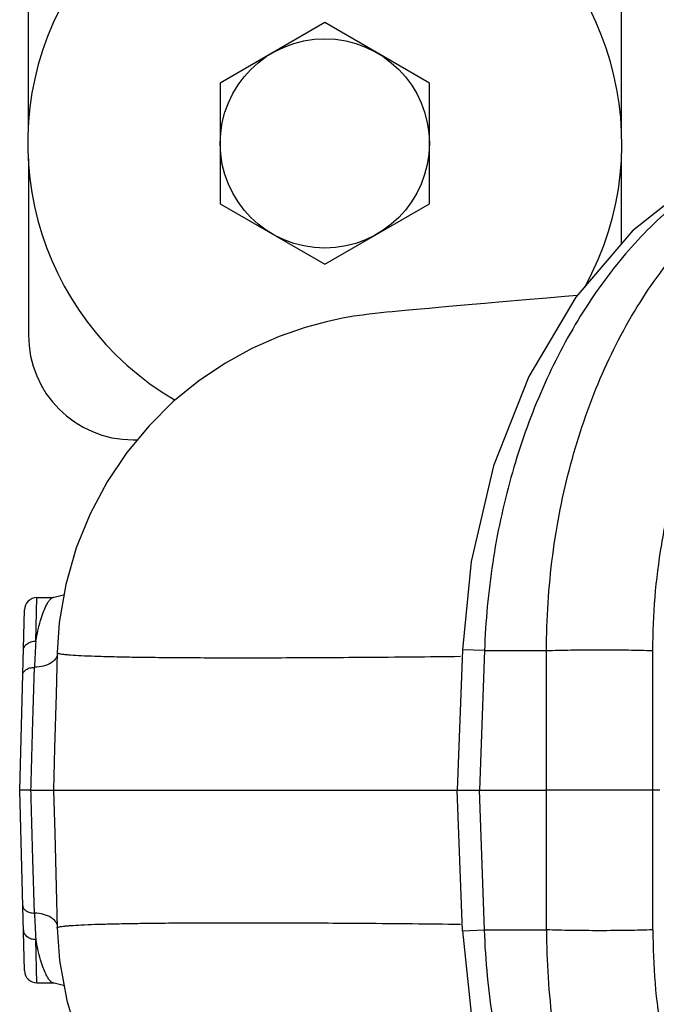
# Model space of a CAD drawing. Header units: inches. Extents: x 0 to 34, y 0 to 22.
# Tile 57 of 175: x 2.4 to 3, y 15.3 to 16.2. Entities that reach past the tile are written whole.
import ezdxf

# ---------------------------------------------------------------- set-up
doc = ezdxf.new("R2010")
doc.units = ezdxf.units.IN
doc.header["$LTSCALE"] = 1.87
doc.header["$MEASUREMENT"] = 0
doc.layers.get('0').update_dxf_attribs({"linetype": 'CONTINUOUS'})
doc.layers.add('3_ALL_AXES', color=7, linetype='CONTINUOUS')
doc.layers.add('7_ALL_FEATURES', color=7, linetype='CONTINUOUS')

msp = doc.modelspace()

# ---------------------------------------------------------------- linework, layer by layer
at = {"color": 7, "linetype": 'Continuous'}
for p, q in [((2.441612, 15.62532), (2.442565, 15.664234)), ((2.442565, 15.664234), (2.457168, 15.664234)), ((2.457137, 15.664234), (2.457168, 15.664234)), ((2.427088, 15.491734), (2.431319, 15.653278)), ((2.460965, 15.612539), (2.459922, 15.610372)), ((2.824051, 15.617563), (2.819393, 15.491765)), ((2.843792, 15.616832), (2.824051, 15.617563)), ((2.843792, 15.616832), (2.839159, 15.491734)), ((2.843792, 15.616832), (2.899296, 15.616832)), ((2.899296, 15.366636), (2.899296, 15.616832)), ((2.994723, 15.366636), (2.994723, 15.616832)), ((2.431319, 15.330189), (2.427088, 15.491734)), ((2.437223, 15.491766), (2.427091, 15.491636)), ((2.437225, 15.491774), (2.457495, 15.491734)), ((2.457451, 15.491734), (2.819393, 15.491734)), ((2.824051, 15.365905), (2.819393, 15.491703)), ((2.819395, 15.491734), (2.839159, 15.491734)), ((2.843792, 15.366636), (2.839159, 15.491734)), ((2.839159, 15.491734), (2.899296, 15.491734)), ((2.994723, 15.491734), (2.899296, 15.491734)), ((3.000931, 15.491734), (2.994723, 15.491734)), ((2.460964, 15.370929), (2.459922, 15.373096)), ((2.461475, 15.368321), (2.461475, 15.368325)), ((2.824051, 15.365905), (2.843792, 15.366636)), ((2.824051, 15.365905), (2.832919, 15.280291)), ((2.843792, 15.366636), (2.899296, 15.366636)), ((2.442565, 15.319234), (2.441612, 15.358148)), ((2.442565, 15.319234), (2.457168, 15.319234)), ((2.457168, 15.319234), (2.457137, 15.319234))]:
    msp.add_line(p, q, dxfattribs=at)
for points in [[(3.191723, 16.085484), (3.163784, 16.084091), (3.097945, 16.069341), (3.034739, 16.038666), (2.976575, 15.992901), (2.925512, 15.933429), (2.883435, 15.862335), (2.851861, 15.782324)], [(2.884347, 15.93119), (2.856679, 15.928798), (2.844199, 15.927721), (2.832584, 15.926719), (2.811831, 15.924922)], [(2.926766, 15.93489), (2.9158, 15.933928), (2.899588, 15.932514), (2.884347, 15.93119)], [(2.811831, 15.924922), (2.802629, 15.924119), (2.794159, 15.923375), (2.786375, 15.922684), (2.779232, 15.922042), (2.772675, 15.921443), (2.76664, 15.92088), (2.761047, 15.920345), (2.755797, 15.919825), (2.750764, 15.919305), (2.745755, 15.918758), (2.740453, 15.918136), (2.734354, 15.91735), (2.72673, 15.916235), (2.716408, 15.914457), (2.702069, 15.911419), (2.682917, 15.906251), (2.659765, 15.898196), (2.635311, 15.887388), (2.611019, 15.874057), (2.587295, 15.858143), (2.564504, 15.839559), (2.543029, 15.81828), (2.523221, 15.794393), (2.505466, 15.768059), (2.490162, 15.739443), (2.47772, 15.708725), (2.46844, 15.676143), (2.462619, 15.642022), (2.46071, 15.615034)], [(2.851861, 15.782324), (2.831824, 15.696587), (2.824051, 15.617563)], [(2.466833, 15.666723), (2.466514, 15.66649), (2.458111, 15.664257), (2.457144, 15.664234)], [(2.46071, 15.615034), (2.459712, 15.577671), (2.45844, 15.52955), (2.457451, 15.491734)], [(2.457451, 15.491734), (2.458461, 15.453119), (2.459734, 15.404966), (2.46071, 15.368434)], [(2.46071, 15.368434), (2.4629, 15.339067), (2.469376, 15.303329), (2.479653, 15.26929), (2.493401, 15.237333), (2.510243, 15.207743), (2.529696, 15.180731), (2.551283, 15.156514), (2.574557, 15.135262), (2.599076, 15.117032), (2.624369, 15.101744), (2.65, 15.089293)], [(2.457144, 15.319234), (2.458065, 15.319213), (2.46645, 15.317011), (2.466965, 15.316637)]]:
    msp.add_lwpolyline(points, dxfattribs=at)
for centre, radius, start, end in [((2.442565, 15.652984), 0.01125, 90, 178.5), ((3.058259, 15.580615), 0.618265, 175.8535, 178.031058), ((3.042212, 15.401996), 0.602199, 181.939913, 184.175599), ((2.442565, 15.330484), 0.01125, 181.5, 270)]:
    msp.add_arc(centre, radius, start, end, dxfattribs=at)
for points, knots in [([(2.899296, 15.616832), (2.89937, 15.64529), (2.903049, 15.701699), (2.919125, 15.783648), (2.945254, 15.860061), (2.980667, 15.928558), (3.02436, 15.987014), (3.075069, 16.033549), (3.122589, 16.061375), (3.162144, 16.07584), (3.182259, 16.080513), (3.192333, 16.082192)], [0, 0, 0, 0, 0.1437878, 0.2847113, 0.4207848, 0.5504449, 0.6727587, 0.7876333, 0.8959876, 0.9483957, 1, 1, 1, 1]), ([(3.114865, 16.073208), (3.096189, 16.067157), (3.059154, 16.050359), (3.008497, 16.013637), (2.962751, 15.965959), (2.923086, 15.908669), (2.890476, 15.843305), (2.86575, 15.7716), (2.849538, 15.69546), (2.844699, 15.64318), (2.843792, 15.616832)], [0, 0, 0, 0, 0.1047577, 0.2150942, 0.3319972, 0.4556501, 0.5855364, 0.7205837, 0.8593148, 1, 1, 1, 1]), ([(2.994723, 15.616832), (2.994723, 15.648624), (2.998582, 15.696126), (3.011607, 15.757413), (3.029217, 15.814713), (3.059446, 15.879754), (3.093614, 15.924924), (3.112532, 15.944144)], [0, 0, 0, 0, 0.2679807, 0.3992674, 0.5276161, 0.7726777, 1, 1, 1, 1]), ([(2.453966, 15.66209), (2.454455, 15.662688), (2.455337, 15.663653), (2.456605, 15.664234), (2.457137, 15.664234)], [0, 0, 0, 0, 0.5919956, 1, 1, 1, 1]), ([(2.441612, 15.62532), (2.442681, 15.631543), (2.444599, 15.640183), (2.448006, 15.650509), (2.449754, 15.654722), (2.450644, 15.656566)], [0, 0, 0, 0, 0.5809807, 0.8116083, 1, 1, 1, 1]), ([(2.450644, 15.656566), (2.451167, 15.657649), (2.452168, 15.659556), (2.453366, 15.661355), (2.453966, 15.66209)], [0, 0, 0, 0, 0.5588175, 1, 1, 1, 1]), ([(2.430366, 15.616902), (2.430396, 15.618033), (2.431098, 15.6204), (2.433698, 15.623189), (2.437381, 15.624948), (2.440183, 15.625335), (2.441612, 15.62532)], [0, 0, 0, 0, 0.2201547, 0.4589108, 0.7217199, 1, 1, 1, 1]), ([(2.46071, 15.615034), (2.460705, 15.614867), (2.461028, 15.614629), (2.461482, 15.614443), (2.462375, 15.614168), (2.463897, 15.613874), (2.466246, 15.613542), (2.469269, 15.613227), (2.474675, 15.612782), (2.483171, 15.612298), (2.495476, 15.611806), (2.510615, 15.61138), (2.528627, 15.611024), (2.549545, 15.610743), (2.573397, 15.610543), (2.600196, 15.610425), (2.629952, 15.610396), (2.675551, 15.610483), (2.739976, 15.610857), (2.793495, 15.611378), (2.822238, 15.611702)], [0, 0, 0, 0, 0.001381, 0.0026282, 0.0043053, 0.0090024, 0.0155348, 0.0239307, 0.03421, 0.0604826, 0.0944711, 0.1362839, 0.186026, 0.2438009, 0.3096967, 0.3837429, 0.4659544, 0.5563458, 0.7617264, 1, 1, 1, 1]), ([(2.899296, 15.616832), (2.906592, 15.617101), (2.922496, 15.617452), (2.947009, 15.617622), (2.971522, 15.617452), (2.987427, 15.617101), (2.994723, 15.616832)], [0, 0, 0, 0, 0.2294831, 0.5, 0.7705169, 1, 1, 1, 1]), ([(2.455398, 15.605936), (2.453314, 15.604577), (2.448372, 15.602544), (2.443115, 15.601885), (2.440359, 15.601857)], [0, 0, 0, 0, 0.474417, 1, 1, 1, 1]), ([(2.459922, 15.610372), (2.459657, 15.609949), (2.458412, 15.608226), (2.456757, 15.606823), (2.455398, 15.605936)], [0, 0, 0, 0, 0.2350369, 1, 1, 1, 1]), ([(2.429792, 15.594962), (2.429815, 15.595873), (2.430516, 15.597839), (2.432969, 15.600037), (2.436391, 15.601461), (2.438997, 15.601826), (2.440359, 15.601857)], [0, 0, 0, 0, 0.1993655, 0.4305671, 0.7018342, 1, 1, 1, 1]), ([(2.437225, 15.491774), (2.437735, 15.511281), (2.438707, 15.547978), (2.439765, 15.584672), (2.440359, 15.601857)], [0, 0, 0, 0, 0.5315906, 1, 1, 1, 1]), ([(2.440359, 15.381611), (2.439765, 15.398805), (2.438706, 15.435526), (2.437733, 15.472249), (2.437223, 15.491774)], [0, 0, 0, 0, 0.4683356, 1, 1, 1, 1]), ([(2.429792, 15.388505), (2.429815, 15.387595), (2.430516, 15.385629), (2.432969, 15.383431), (2.436391, 15.382007), (2.438997, 15.381642), (2.440359, 15.381611)], [0, 0, 0, 0, 0.199363, 0.430564, 0.7018322, 1, 1, 1, 1]), ([(2.455398, 15.377532), (2.453314, 15.378891), (2.448372, 15.380924), (2.443115, 15.381583), (2.440359, 15.381611)], [0, 0, 0, 0, 0.4744169, 1, 1, 1, 1]), ([(2.459922, 15.373096), (2.459657, 15.373519), (2.458412, 15.375242), (2.456757, 15.376645), (2.455398, 15.377532)], [0, 0, 0, 0, 0.235037, 1, 1, 1, 1]), ([(2.430366, 15.366566), (2.430396, 15.365435), (2.431098, 15.363067), (2.433698, 15.360279), (2.437381, 15.35852), (2.440183, 15.358133), (2.441612, 15.358148)], [0, 0, 0, 0, 0.2201495, 0.4589048, 0.7217167, 1, 1, 1, 1]), ([(2.46071, 15.368434), (2.460705, 15.368601), (2.461028, 15.368839), (2.461482, 15.369025), (2.462375, 15.3693), (2.463897, 15.369594), (2.466246, 15.369925), (2.469269, 15.370241), (2.474675, 15.370686), (2.483171, 15.37117), (2.495476, 15.371662), (2.510615, 15.372088), (2.528627, 15.372444), (2.549545, 15.372724), (2.573397, 15.372925), (2.600197, 15.373043), (2.629952, 15.373072), (2.675551, 15.372985), (2.739976, 15.372611), (2.793495, 15.37209), (2.822238, 15.371766)], [0, 0, 0, 0, 0.001381, 0.0026283, 0.0043053, 0.0090024, 0.0155348, 0.0239308, 0.03421, 0.0604827, 0.0944712, 0.136284, 0.1860261, 0.243801, 0.3096968, 0.383743, 0.4659545, 0.556346, 0.7617264, 1, 1, 1, 1]), ([(3.138692, 14.903778), (3.118837, 14.908158), (3.079092, 14.922174), (3.024163, 14.95661), (2.974279, 15.003627), (2.930844, 15.061715), (2.89503, 15.129136), (2.867827, 15.203912), (2.850014, 15.283835), (2.844748, 15.338877), (2.843792, 15.366636)], [0, 0, 0, 0, 0.1039516, 0.2132118, 0.3292102, 0.4524122, 0.5824182, 0.718143, 0.8579957, 1, 1, 1, 1]), ([(2.899296, 15.366636), (2.89937, 15.338181), (2.903048, 15.281781), (2.91912, 15.199844), (2.94524, 15.123442), (2.980643, 15.054952), (3.024323, 14.996496), (3.075021, 14.949958), (3.122531, 14.922121), (3.162087, 14.907643), (3.182208, 14.902967), (3.192287, 14.901286)], [0, 0, 0, 0, 0.1437817, 0.2846902, 0.4207559, 0.5504083, 0.6727166, 0.7875893, 0.8959502, 0.9483667, 1, 1, 1, 1]), ([(2.994723, 15.366636), (2.987427, 15.366367), (2.971522, 15.366016), (2.947009, 15.365846), (2.922496, 15.366016), (2.906592, 15.366367), (2.899296, 15.366636)], [0, 0, 0, 0, 0.2294831, 0.5, 0.7705169, 1, 1, 1, 1]), ([(2.994723, 15.366636), (2.994723, 15.334843), (2.998581, 15.287342), (3.011607, 15.226057), (3.029216, 15.16876), (3.059443, 15.103721), (3.093609, 15.058551), (3.112527, 15.03933)], [0, 0, 0, 0, 0.2679947, 0.399267, 0.5276171, 0.7726721, 1, 1, 1, 1]), ([(2.450541, 15.327116), (2.449661, 15.32896), (2.447934, 15.33316), (2.444569, 15.343416), (2.442671, 15.351984), (2.441612, 15.358148)], [0, 0, 0, 0, 0.1893515, 0.4202802, 1, 1, 1, 1]), ([(2.453907, 15.321451), (2.453299, 15.322207), (2.452085, 15.324052), (2.45107, 15.326006), (2.450541, 15.327116)], [0, 0, 0, 0, 0.4411772, 1, 1, 1, 1]), ([(2.457137, 15.319234), (2.456595, 15.319234), (2.455299, 15.319839), (2.454404, 15.320834), (2.453907, 15.321451)], [0, 0, 0, 0, 0.4064522, 1, 1, 1, 1])]:
    msp.add_open_spline(points, degree=3, knots=knots, dxfattribs=at)
at = {"layer": '3_ALL_AXES', "color": 7, "linetype": 'Continuous'}
for p, q in [((2.700588, 16.179362), (2.606838, 16.125236)), ((2.794338, 16.125236), (2.700588, 16.179362)), ((2.606838, 16.125236), (2.606838, 16.016982)), ((2.794338, 16.016982), (2.794338, 16.125236)), ((2.606838, 16.016982), (2.700588, 15.962856)), ((2.700588, 15.962856), (2.794338, 16.016982))]:
    msp.add_line(p, q, dxfattribs=at)
msp.add_circle((2.700588, 16.071109), 0.09375, dxfattribs=at)
msp.add_arc((2.700588, 16.071109), 0.26625, 331.184056, 239.763218, dxfattribs=at)
at = {"layer": '7_ALL_FEATURES', "color": 7, "linetype": 'Continuous'}
for p, q in [((2.434963, 16.085026), (2.434963, 16.493109)), ((2.966213, 16.493109), (2.966213, 16.085026)), ((2.434963, 16.057192), (2.434963, 15.899359)), ((2.966213, 16.057192), (2.966213, 15.980833)), ((2.528713, 15.805609), (2.532521, 15.805609))]:
    msp.add_line(p, q, dxfattribs=at)
msp.add_arc((2.528713, 15.899359), 0.09375, 180, 270, dxfattribs=at)

doc.saveas('drawing.dxf')
